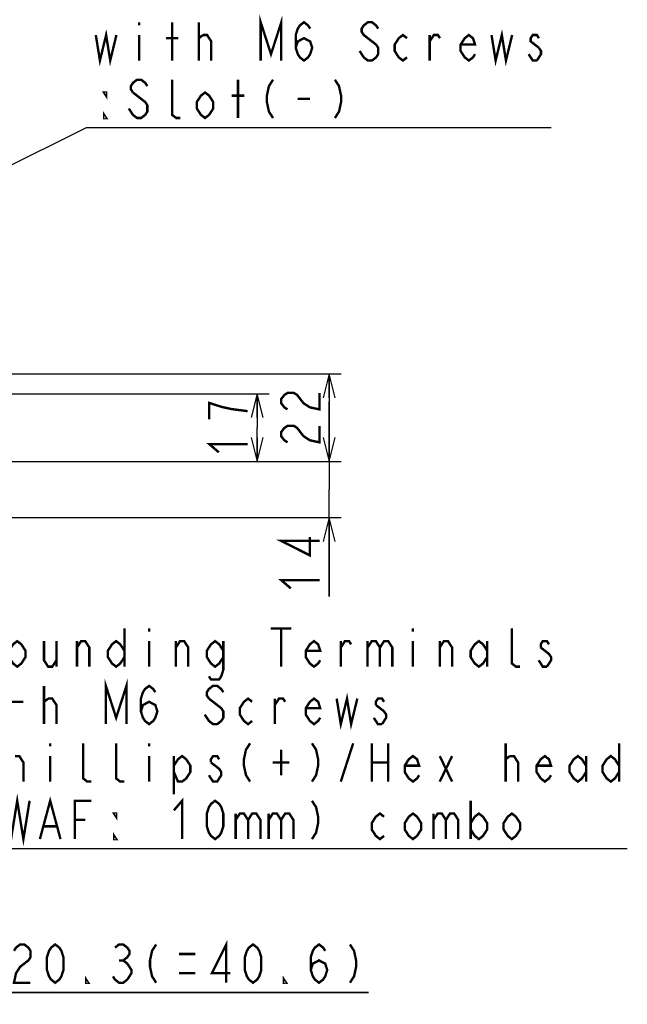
# Model space of a CAD drawing. Extents: x 28 to 410, y 32 to 287.
# Tile 70 of 78: x 354 to 404, y 117 to 200. Entities that reach past the tile are written whole.
import ezdxf

# ---------------------------------------------------------------- set-up
doc = ezdxf.new("R2010")
doc.units = 0
doc.header["$LTSCALE"] = 23.1
doc.layers.get('0').update_dxf_attribs({"linetype": 'CONTINUOUS'})
doc.layers.add('ALL_DIM', color=7, linetype='CONTINUOUS')
doc.layers.add('ALL_NOTE', color=7, linetype='CONTINUOUS')
doc.dimstyles.get("Standard").update_dxf_attribs({"dimtxt": 2.5, "dimasz": 2.5, "dimexe": 1.25, "dimexo": 0.625, "dimtad": 1, "dimcen": 2.5, "dimazin": 3, "dimtfac": 1, "dimtmove": 0, "dimatfit": 3})

# ---------------------------------------------------------------- blocks, each defined once
blk = doc.blocks.new('_OPEN')
at = {"color": 0, "linetype": 'BYBLOCK'}
for p, q in [((0, 0), (-1, 0.25)), ((-1, -0.25), (0, 0)), ((-1, 0), (0, 0))]:
    blk.add_line(p, q, dxfattribs=at)
blk = doc.blocks.new('*D17')
at = {"layer": 'ALL_DIM', "color": 2, "linetype": 'CONTINUOUS'}
for p, q in [((379.566, 162.768), (379.566, 167.768)), ((379.566, 167.768), (379.566, 160.434)), ((347.088, 162.768), (380.566, 162.768)), ((379.566, 151.49), (379.566, 160.434)), ((341.833, 158.101), (380.566, 158.101)), ((379.566, 158.101), (379.566, 151.49))]:
    blk.add_line(p, q, dxfattribs=at)
at = {"layer": 'ALL_DIM', "color": 2, "linetype": 'CONTINUOUS', "xscale": 2, "yscale": 2, "zscale": 2}
for p, rotation in [((379.566, 162.768), 270), ((379.566, 158.101), 90)]:
    blk.add_blockref('_OPEN', p, dxfattribs=dict(at, rotation=rotation))
blk = doc.blocks.new('*D18')
at = {"layer": 'ALL_DIM', "color": 2, "linetype": 'CONTINUOUS'}
for p, q in [((317.135, 168.434), (374.566, 168.434)), ((373.566, 168.434), (373.566, 165.601)), ((373.566, 162.768), (373.566, 165.601)), ((347.088, 162.768), (374.566, 162.768))]:
    blk.add_line(p, q, dxfattribs=at)
at = {"layer": 'ALL_DIM', "color": 2, "linetype": 'CONTINUOUS', "xscale": 2, "yscale": 2, "zscale": 2}
for p, rotation in [((373.566, 168.434), 90), ((373.566, 162.768), 270)]:
    blk.add_blockref('_OPEN', p, dxfattribs=dict(at, rotation=rotation))
blk = doc.blocks.new('*D19')
at = {"layer": 'ALL_DIM', "color": 2, "linetype": 'CONTINUOUS'}
for p, q in [((301.502, 170.101), (380.566, 170.101)), ((379.566, 170.101), (379.566, 166.434)), ((379.566, 162.768), (379.566, 166.434)), ((347.088, 162.768), (380.566, 162.768))]:
    blk.add_line(p, q, dxfattribs=at)
at = {"layer": 'ALL_DIM', "color": 2, "linetype": 'CONTINUOUS', "xscale": 2, "yscale": 2, "zscale": 2}
for p, rotation in [((379.566, 170.101), 90), ((379.566, 162.768), 270)]:
    blk.add_blockref('_OPEN', p, dxfattribs=dict(at, rotation=rotation))
blk = doc.blocks.new('*D30')
at = {"layer": 'ALL_DIM', "color": 2, "linetype": 'CONTINUOUS'}
for p, q in [((329.402, 167.434), (329.402, 117.434)), ((342.935, 167.434), (342.935, 117.434)), ((329.402, 118.434), (324.402, 118.434)), ((324.402, 118.434), (336.169, 118.434)), ((382.853, 118.434), (336.169, 118.434)), ((342.935, 118.434), (382.853, 118.434))]:
    blk.add_line(p, q, dxfattribs=at)
at = {"layer": 'ALL_DIM', "color": 2, "linetype": 'CONTINUOUS', "xscale": 2, "yscale": 2, "zscale": 2}
blk.add_blockref('_OPEN', (329.402, 118.434), dxfattribs=at)
at = {"layer": 'ALL_DIM', "color": 2, "linetype": 'CONTINUOUS', "xscale": 2, "yscale": 2, "zscale": 2, "rotation": 180}
blk.add_blockref('_OPEN', (342.935, 118.434), dxfattribs=at)

msp = doc.modelspace()

# ---------------------------------------------------------------- linework, layer by layer
at = {"layer": 'ALL_DIM', "color": 2, "linetype": 'CONTINUOUS', "const_width": 0.2}
for points in [[(376.099, 167.122), (375.833, 167.294), (375.566, 167.638), (375.566, 167.982), (375.833, 168.326), (376.099, 168.498), (376.633, 168.498), (376.899, 168.326), (377.166, 167.982), (377.433, 167.638), (377.966, 167.294), (378.766, 167.122), (378.766, 168.498)], [(372.766, 166.977), (371.433, 167.149), (370.633, 167.321), (370.099, 167.493), (369.566, 167.665), (369.566, 166.289)], [(376.099, 164.37), (375.833, 164.542), (375.566, 164.886), (375.566, 165.23), (375.833, 165.574), (376.099, 165.746), (376.633, 165.746), (376.899, 165.574), (377.166, 165.23), (377.433, 164.886), (377.966, 164.542), (378.766, 164.37), (378.766, 165.746)], [(370.366, 163.537), (369.566, 164.225), (372.766, 164.225)], [(378.766, 156.134), (375.566, 156.134), (377.966, 154.93), (377.966, 156.478)], [(376.366, 152.178), (375.566, 152.866), (378.766, 152.866)], [(356.709, 119.234), (356.365, 119.501), (356.193, 119.768), (356.021, 120.301), (356.021, 121.368), (356.193, 121.901), (356.365, 122.168), (356.709, 122.434), (357.053, 122.168), (357.225, 121.901), (357.397, 121.368), (357.397, 120.301), (357.225, 119.768), (357.053, 119.501), (356.709, 119.234)], [(370.985, 119.234), (370.985, 122.434), (369.781, 120.034), (371.329, 120.034)], [(373.221, 119.234), (372.877, 119.501), (372.705, 119.768), (372.533, 120.301), (372.533, 121.368), (372.705, 121.901), (372.877, 122.168), (373.221, 122.434), (373.565, 122.168), (373.737, 121.901), (373.909, 121.368), (373.909, 120.301), (373.737, 119.768), (373.565, 119.501), (373.221, 119.234)], [(378.037, 120.301), (378.209, 120.834), (378.725, 121.101), (379.241, 120.834), (379.413, 120.301), (379.241, 119.768), (379.069, 119.501), (378.725, 119.234), (378.381, 119.501), (378.209, 119.768), (378.037, 120.301), (378.037, 121.368), (378.209, 121.901), (378.381, 122.168), (378.725, 122.434), (379.069, 122.168), (379.241, 121.901)], [(353.269, 121.901), (353.441, 122.168), (353.785, 122.434), (354.129, 122.434), (354.473, 122.168), (354.645, 121.901), (354.645, 121.368), (354.473, 121.101), (354.129, 120.834), (353.785, 120.568), (353.441, 120.034), (353.269, 119.234), (354.645, 119.234)], [(361.697, 122.168), (362.041, 122.434), (362.385, 122.434), (362.729, 122.168), (362.901, 121.901), (362.901, 121.634), (362.729, 121.368), (362.385, 121.101), (362.729, 120.834)], [(365.137, 122.434), (364.793, 121.901), (364.621, 121.101), (364.621, 120.568), (364.793, 119.768), (365.137, 119.234)], [(367.029, 121.634), (368.405, 121.634)], [(381.305, 122.434), (381.649, 121.901), (381.821, 121.101), (381.821, 120.568), (381.649, 119.768), (381.305, 119.234)], [(362.041, 121.101), (362.385, 121.101)], [(362.729, 120.834), (363.073, 120.301), (363.073, 120.034), (362.729, 119.501)], [(367.029, 120.034), (368.405, 120.034)], [(359.461, 119.234), (359.289, 119.234), (359.289, 119.501), (359.461, 119.234)], [(362.729, 119.501), (362.385, 119.234), (362.041, 119.234), (361.697, 119.501), (361.525, 119.768)], [(375.973, 119.234), (375.801, 119.234), (375.801, 119.501), (375.973, 119.234)]]:
    msp.add_lwpolyline(points, dxfattribs=at)
at = {"layer": 'ALL_NOTE', "color": 2, "linetype": 'CONTINUOUS'}
for p, q in [((317.19, 169.767), (359.332, 190.66)), ((359.332, 190.66), (359.582, 190.66)), ((359.582, 190.66), (398.11, 190.66)), ((346.66, 130.434), (404.452, 130.434))]:
    msp.add_line(p, q, dxfattribs=at)
at = {"layer": 'ALL_NOTE', "color": 2, "linetype": 'CONTINUOUS', "const_width": 0.2}
for points in [[(373.858, 196.26), (373.858, 199.46), (374.718, 196.793), (375.578, 199.46), (375.578, 196.26)], [(363.71, 199.46), (363.71, 199.193)], [(366.462, 196.26), (366.462, 199.46)], [(368.698, 196.26), (368.698, 199.46)], [(376.782, 197.326), (376.954, 197.86), (377.47, 198.126), (377.986, 197.86), (378.158, 197.326), (377.986, 196.793), (377.814, 196.526), (377.47, 196.26), (377.126, 196.526), (376.954, 196.793), (376.782, 197.326), (376.782, 198.393), (376.954, 198.926), (377.126, 199.193), (377.47, 199.46), (377.814, 199.193), (377.986, 198.926)], [(383.662, 198.926), (383.49, 199.193), (383.146, 199.46), (382.802, 199.46), (382.458, 199.193), (382.286, 198.926), (382.286, 198.66), (382.458, 198.393), (383.49, 197.593)], [(360.098, 198.393), (360.442, 196.26), (360.958, 198.393), (361.302, 196.26), (361.818, 198.393)], [(363.71, 198.393), (363.71, 196.26)], [(365.946, 198.126), (366.978, 198.126)], [(368.698, 198.126), (369.042, 198.393)], [(369.042, 198.393), (369.386, 198.393), (369.73, 197.86), (369.73, 196.26)], [(386.07, 196.526), (385.726, 196.26), (385.382, 196.526), (385.038, 197.06), (385.038, 197.593), (385.382, 198.126), (385.726, 198.393), (386.07, 198.126)], [(387.962, 197.86), (388.306, 198.393), (388.65, 198.393), (388.822, 198.126)], [(387.962, 196.26), (387.962, 198.393)], [(391.746, 196.793), (391.574, 196.526), (391.23, 196.26), (390.886, 196.526), (390.542, 197.06), (390.542, 197.593), (390.886, 198.126), (391.23, 198.393), (391.574, 198.126), (391.746, 197.593), (390.542, 197.593)], [(393.122, 198.393), (393.466, 196.26), (393.982, 198.393), (394.326, 196.26), (394.842, 198.393)], [(397.078, 198.126), (396.906, 198.393), (396.562, 198.393), (396.39, 198.126), (396.39, 197.86), (397.078, 197.326)], [(383.49, 197.593), (383.662, 197.326), (383.662, 196.793), (383.49, 196.526), (383.146, 196.26), (382.802, 196.26), (382.458, 196.526), (382.286, 196.793), (382.114, 197.06)], [(397.078, 197.326), (397.25, 197.06), (397.25, 196.793), (396.906, 196.26)], [(396.906, 196.26), (396.562, 196.26), (396.39, 196.526), (396.218, 196.793)], [(364.398, 194.126), (364.226, 194.393), (363.882, 194.66), (363.538, 194.66), (363.194, 194.393), (363.022, 194.126), (363.022, 193.86), (363.194, 193.593)], [(367.15, 191.46), (366.806, 191.46), (366.462, 191.726), (366.462, 194.66)], [(371.966, 191.46), (371.966, 194.66)], [(374.89, 194.66), (374.546, 194.126), (374.374, 193.326), (374.374, 192.793), (374.546, 191.993), (374.89, 191.46)], [(380.05, 194.66), (380.394, 194.126), (380.566, 193.326), (380.566, 192.793), (380.394, 191.993), (380.05, 191.46)], [(360.958, 193.593), (360.958, 193.326), (360.786, 193.593), (360.958, 193.593)], [(363.194, 193.593), (364.226, 192.793), (364.398, 192.526), (364.398, 191.993), (364.226, 191.726), (363.882, 191.46), (363.538, 191.46), (363.194, 191.726), (363.022, 191.993), (362.85, 192.26)], [(369.902, 192.26), (369.558, 191.726), (369.214, 191.46), (368.87, 191.726), (368.526, 192.26), (368.526, 192.793), (368.87, 193.326), (369.214, 193.593), (369.558, 193.326), (369.902, 192.793), (369.902, 192.26)], [(371.45, 193.326), (372.482, 193.326)], [(376.954, 193.06), (377.986, 193.06)], [(360.958, 191.46), (360.786, 191.46), (360.786, 191.726), (360.958, 191.46)], [(362.484, 148.834), (362.484, 145.634)], [(364.548, 148.834), (364.548, 148.568)], [(374.696, 148.834), (376.416, 148.834)], [(375.556, 148.834), (375.556, 145.634)], [(386.564, 148.834), (386.564, 148.568)], [(395.508, 145.634), (395.164, 145.634), (394.82, 145.901), (394.82, 148.834)], [(354.228, 146.434), (353.884, 145.901), (353.54, 145.634), (353.196, 145.901), (352.852, 146.434), (352.852, 146.968), (353.196, 147.501), (353.54, 147.768), (353.884, 147.501), (354.228, 146.968), (354.228, 146.434)], [(355.776, 147.768), (355.776, 146.168), (356.12, 145.634), (356.464, 145.634), (356.808, 146.168)], [(356.808, 147.768), (356.808, 145.634)], [(358.528, 145.634), (358.528, 147.768)], [(358.528, 147.234), (358.872, 147.768), (359.216, 147.768), (359.56, 147.234), (359.56, 145.634)], [(362.484, 146.434), (362.14, 145.901), (361.796, 145.634), (361.452, 145.901), (361.108, 146.434), (361.108, 146.968), (361.452, 147.501), (361.796, 147.768), (362.14, 147.501), (362.484, 146.968)], [(364.548, 147.768), (364.548, 145.634)], [(366.784, 145.634), (366.784, 147.768)], [(366.784, 147.234), (367.128, 147.768), (367.472, 147.768), (367.816, 147.234), (367.816, 145.634)], [(370.74, 146.434), (370.396, 145.901), (370.052, 145.634), (369.708, 145.901), (369.364, 146.434), (369.364, 146.968), (369.708, 147.501), (370.052, 147.768), (370.396, 147.501), (370.74, 146.968)], [(370.74, 147.768), (370.74, 145.368), (370.568, 144.834), (370.396, 144.568), (369.708, 144.568), (369.536, 144.834)], [(378.824, 146.168), (378.652, 145.901), (378.308, 145.634), (377.964, 145.901), (377.62, 146.434), (377.62, 146.968), (377.964, 147.501), (378.308, 147.768), (378.652, 147.501), (378.824, 146.968), (377.62, 146.968)], [(380.544, 145.634), (380.544, 147.768)], [(380.544, 147.234), (380.888, 147.768), (381.232, 147.768), (381.404, 147.501)], [(382.78, 147.768), (382.78, 145.634)], [(382.78, 147.234), (383.124, 147.768), (383.468, 147.768), (383.812, 147.234), (383.812, 145.634)], [(383.812, 147.234), (384.156, 147.768), (384.5, 147.768), (384.844, 147.234), (384.844, 145.634)], [(386.564, 147.768), (386.564, 145.634)], [(388.8, 145.634), (388.8, 147.768)], [(388.8, 147.234), (389.144, 147.768), (389.488, 147.768), (389.832, 147.234), (389.832, 145.634)], [(392.756, 146.434), (392.412, 145.901), (392.068, 145.634), (391.724, 145.901), (391.38, 146.434), (391.38, 146.968), (391.724, 147.501), (392.068, 147.768), (392.412, 147.501), (392.756, 146.968)], [(392.756, 147.768), (392.756, 145.634)], [(397.916, 147.501), (397.744, 147.768), (397.4, 147.768), (397.228, 147.501), (397.228, 147.234)], [(397.228, 147.234), (397.916, 146.701), (398.088, 146.434), (398.088, 146.168), (397.744, 145.634)], [(397.744, 145.634), (397.4, 145.634), (397.228, 145.901), (397.056, 146.168)], [(355.776, 140.834), (355.776, 144.034)], [(360.936, 140.834), (360.936, 144.034), (361.796, 141.368), (362.656, 144.034), (362.656, 140.834)], [(363.86, 141.901), (364.032, 142.434), (364.548, 142.701), (365.064, 142.434), (365.236, 141.901), (365.064, 141.368), (364.892, 141.101), (364.548, 140.834), (364.204, 141.101), (364.032, 141.368), (363.86, 141.901), (363.86, 142.968), (364.032, 143.501), (364.204, 143.768), (364.548, 144.034), (364.892, 143.768), (365.064, 143.501)], [(370.74, 143.501), (370.568, 143.768), (370.224, 144.034), (369.88, 144.034), (369.536, 143.768), (369.364, 143.501), (369.364, 143.234), (369.536, 142.968)], [(380.2, 142.968), (380.544, 140.834), (381.06, 142.968), (381.404, 140.834), (381.92, 142.968)], [(353.024, 142.701), (354.056, 142.701)], [(355.776, 142.701), (356.12, 142.968)], [(356.12, 142.968), (356.464, 142.968), (356.808, 142.434), (356.808, 140.834)], [(369.536, 142.968), (370.568, 142.168), (370.74, 141.901), (370.74, 141.368), (370.568, 141.101), (370.224, 140.834), (369.88, 140.834), (369.536, 141.101), (369.364, 141.368), (369.192, 141.634)], [(373.148, 141.101), (372.804, 140.834), (372.46, 141.101), (372.116, 141.634), (372.116, 142.168), (372.46, 142.701), (372.804, 142.968), (373.148, 142.701)], [(375.04, 140.834), (375.04, 142.968)], [(375.04, 142.434), (375.384, 142.968), (375.728, 142.968), (375.9, 142.701)], [(378.824, 141.368), (378.652, 141.101), (378.308, 140.834), (377.964, 141.101), (377.62, 141.634), (377.62, 142.168), (377.964, 142.701), (378.308, 142.968), (378.652, 142.701), (378.824, 142.168), (377.62, 142.168)], [(384.156, 142.701), (383.984, 142.968), (383.64, 142.968), (383.468, 142.701), (383.468, 142.434)], [(383.468, 142.434), (384.156, 141.901), (384.328, 141.634), (384.328, 141.368), (383.984, 140.834)], [(383.984, 140.834), (383.64, 140.834), (383.468, 141.101), (383.296, 141.368)], [(356.292, 139.234), (356.292, 138.968)], [(359.732, 136.034), (359.388, 136.034), (359.044, 136.301), (359.044, 139.234)], [(362.484, 136.034), (362.14, 136.034), (361.796, 136.301), (361.796, 139.234)], [(364.548, 139.234), (364.548, 138.968)], [(372.976, 139.234), (372.632, 138.701), (372.46, 137.901), (372.46, 137.368), (372.632, 136.568), (372.976, 136.034)], [(378.136, 139.234), (378.48, 138.701), (378.652, 137.901), (378.652, 137.368), (378.48, 136.568), (378.136, 136.034)], [(380.544, 136.034), (381.576, 139.234)], [(383.124, 139.234), (383.124, 136.034)], [(384.5, 139.234), (384.5, 136.034)], [(394.304, 136.034), (394.304, 139.234)], [(403.764, 139.234), (403.764, 136.034)], [(353.368, 138.168), (353.712, 138.168), (354.056, 137.634), (354.056, 136.034)], [(356.292, 138.168), (356.292, 136.034)], [(364.548, 138.168), (364.548, 136.034)], [(366.612, 137.368), (366.956, 137.901), (367.3, 138.168), (367.644, 137.901), (367.988, 137.368), (367.988, 136.834), (367.644, 136.301), (367.3, 136.034), (366.956, 136.034), (366.612, 136.834)], [(366.612, 138.168), (366.612, 134.968)], [(370.396, 137.901), (370.224, 138.168), (369.88, 138.168), (369.708, 137.901), (369.708, 137.634)], [(375.556, 138.701), (375.556, 136.568)], [(387.08, 136.568), (386.908, 136.301), (386.564, 136.034), (386.22, 136.301), (385.876, 136.834), (385.876, 137.368), (386.22, 137.901), (386.564, 138.168), (386.908, 137.901), (387.08, 137.368), (385.876, 137.368)], [(388.8, 138.168), (389.832, 136.034)], [(388.8, 136.034), (389.832, 138.168)], [(394.304, 137.901), (394.648, 138.168)], [(394.648, 138.168), (394.992, 138.168), (395.336, 137.634), (395.336, 136.034)], [(398.088, 136.568), (397.916, 136.301), (397.572, 136.034), (397.228, 136.301), (396.884, 136.834), (396.884, 137.368), (397.228, 137.901), (397.572, 138.168), (397.916, 137.901), (398.088, 137.368), (396.884, 137.368)], [(401.012, 136.834), (400.668, 136.301), (400.324, 136.034), (399.98, 136.301), (399.636, 136.834), (399.636, 137.368), (399.98, 137.901), (400.324, 138.168), (400.668, 137.901), (401.012, 137.368)], [(401.012, 138.168), (401.012, 136.034)], [(403.764, 136.834), (403.42, 136.301), (403.076, 136.034), (402.732, 136.301), (402.388, 136.834), (402.388, 137.368), (402.732, 137.901), (403.076, 138.168), (403.42, 137.901), (403.764, 137.368)], [(369.708, 137.634), (370.396, 137.101), (370.568, 136.834), (370.568, 136.568), (370.396, 136.301), (370.224, 136.034), (369.88, 136.034), (369.708, 136.301), (369.536, 136.568)], [(374.868, 137.634), (376.244, 137.634)], [(383.124, 137.634), (384.5, 137.634)], [(352.508, 134.434), (353.024, 131.234), (353.54, 134.434), (354.056, 131.234), (354.572, 134.434)], [(355.432, 131.234), (356.292, 134.434), (357.152, 131.234)], [(358.356, 131.234), (358.356, 134.434), (359.732, 134.434)], [(366.612, 133.634), (367.3, 134.434), (367.3, 131.234)], [(370.052, 131.234), (369.708, 131.501), (369.536, 131.768), (369.364, 132.301), (369.364, 133.368), (369.536, 133.901), (369.708, 134.168), (370.052, 134.434), (370.396, 134.168), (370.568, 133.901), (370.74, 133.368), (370.74, 132.301), (370.568, 131.768), (370.396, 131.501), (370.052, 131.234)], [(378.136, 134.434), (378.48, 133.901), (378.652, 133.101), (378.652, 132.568), (378.48, 131.768), (378.136, 131.234)], [(391.38, 134.434), (391.38, 131.234)], [(361.796, 133.368), (361.796, 133.101), (361.624, 133.368), (361.796, 133.368)], [(371.772, 133.368), (371.772, 131.234)], [(371.772, 132.834), (372.116, 133.368), (372.46, 133.368), (372.804, 132.834), (372.804, 131.234)], [(372.804, 132.834), (373.148, 133.368), (373.492, 133.368), (373.836, 132.834), (373.836, 131.234)], [(374.524, 133.368), (374.524, 131.234)], [(374.524, 132.834), (374.868, 133.368), (375.212, 133.368), (375.556, 132.834), (375.556, 131.234)], [(375.556, 132.834), (375.9, 133.368), (376.244, 133.368), (376.588, 132.834), (376.588, 131.234)], [(384.156, 131.501), (383.812, 131.234), (383.468, 131.501), (383.124, 132.034), (383.124, 132.568), (383.468, 133.101), (383.812, 133.368), (384.156, 133.101)], [(387.252, 132.034), (386.908, 131.501), (386.564, 131.234), (386.22, 131.501), (385.876, 132.034), (385.876, 132.568), (386.22, 133.101), (386.564, 133.368), (386.908, 133.101), (387.252, 132.568), (387.252, 132.034)], [(388.284, 133.368), (388.284, 131.234)], [(388.284, 132.834), (388.628, 133.368), (388.972, 133.368), (389.316, 132.834), (389.316, 131.234)], [(389.316, 132.834), (389.66, 133.368), (390.004, 133.368), (390.348, 132.834), (390.348, 131.234)], [(391.38, 132.568), (391.724, 133.101), (392.068, 133.368), (392.412, 133.101), (392.756, 132.568), (392.756, 132.034), (392.412, 131.501), (392.068, 131.234), (391.724, 131.501), (391.38, 132.034)], [(395.508, 132.034), (395.164, 131.501), (394.82, 131.234), (394.476, 131.501), (394.132, 132.034), (394.132, 132.568), (394.476, 133.101), (394.82, 133.368), (395.164, 133.101), (395.508, 132.568), (395.508, 132.034)], [(358.356, 132.834), (359.216, 132.834)], [(355.776, 132.301), (356.808, 132.301)], [(361.796, 131.234), (361.624, 131.234), (361.624, 131.501), (361.796, 131.234)]]:
    msp.add_lwpolyline(points, dxfattribs=at)

# ---------------------------------------------------------------- dimensions: what is measured, and where the dimension line sits
at = {"layer": 'ALL_DIM', "color": 2, "linetype": 'CONTINUOUS'}
for base, p1, p2, picture, middle in [((379.566, 170.101), (346.088, 162.768), (300.502, 170.101), '*D19', (379.566, 163.682)), ((373.566, 168.434), (346.088, 162.768), (316.135, 168.434), '*D18', (373.566, 162.849)), ((379.566, 162.768), (340.833, 158.101), (346.088, 162.768), '*D17', (379.566, 151.49))]:
    dim = msp.add_linear_dim(base=base, p1=p1, p2=p2, angle=90, dimstyle='Standard', dxfattribs=at)
    dim.commit()
    dim.dimension.update_dxf_attribs({"geometry": picture, "text_midpoint": middle, "dimtype": 128})
dim = msp.add_linear_dim(base=(342.935, 118.434), p1=(329.402, 168.434), p2=(342.935, 168.434), dimstyle='Standard', dxfattribs=at)
dim.commit()
dim.dimension.update_dxf_attribs({"geometry": '*D30', "text_midpoint": (344.325, 118.434), "dimtype": 128})

doc.saveas('drawing.dxf')
